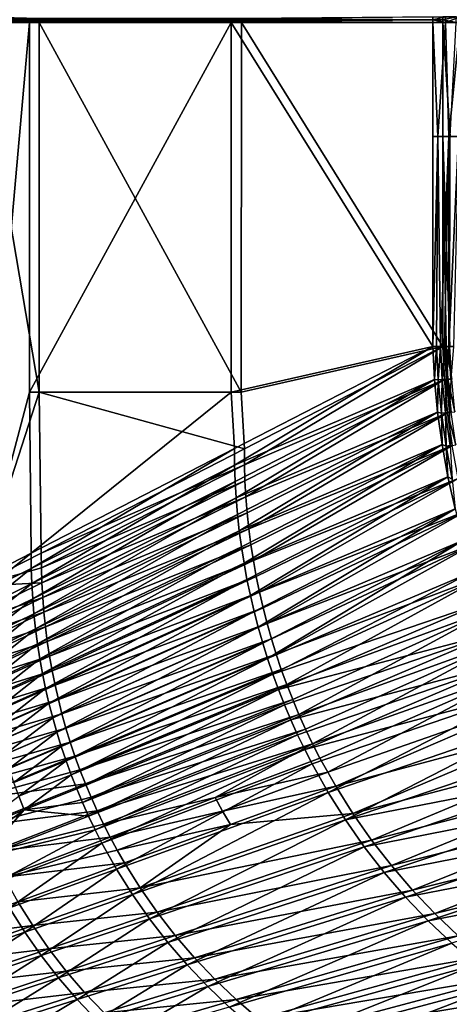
# Model space of a CAD drawing. Header units: metres. Extents: x -900 to 900, y -400 to 400.
# Tile 24 of 241: x -728 to -612, y -266 to 0. Entities that reach past the tile are written whole.
import ezdxf

# ---------------------------------------------------------------- set-up
doc = ezdxf.new("R2010")
doc.units = ezdxf.units.M

msp = doc.modelspace()

# ---------------------------------------------------------------- linework, layer by layer
at = {"layer": 'top'}
for points in [[(-742.870361, 0.734328, -211.955231), (-725.827454, 0, -244.918442), (-753.496826, 0, -191.653)], [(-753.496826, 0, -191.653), (-725.827454, 0, -244.918442), (-742.870361, -0.734328, -211.955231)], [(-740.209778, 0.734328, -210.569122), (-750.81366, 0, -190.239929), (-723.048157, 0, -243.481354)], [(-740.209778, -0.734328, -210.569122), (-723.048157, 0, -243.481354), (-750.81366, 0, -190.239929)], [(-725.827454, 0.367164, -244.918442), (-725.827454, 0, -244.918442), (-742.870361, 0.734328, -211.955231)], [(-742.870361, -0.734328, -211.955231), (-725.827454, 0, -244.918442), (-725.827454, -0.367164, -244.918442)], [(-723.216858, 0.367164, -243.568054), (-740.209778, 0.734328, -210.569122), (-723.048157, 0, -243.481354)], [(-723.048157, 0, -243.481354), (-740.209778, -0.734328, -210.569122), (-723.216858, -0.367164, -243.568054)], [(-725.827454, 0.367164, -244.918442), (-671.305786, 0.367164, -351.870575), (-725.827454, 0, -244.918442)], [(-671.305786, 0.367164, -351.870575), (-671.305786, 0, -351.870575), (-725.827454, 0, -244.918442)], [(-725.827454, 0, -244.918442), (-671.305786, 0, -351.870575), (-725.827454, -0.367164, -244.918442)], [(-725.827454, -0.367164, -244.918442), (-671.305786, 0, -351.870575), (-671.305786, -0.367164, -351.870575)], [(-723.048157, 0, -243.481354), (-695.633667, 0, -296.889404), (-723.216858, 0.367164, -243.568054)], [(-695.633667, 0, -296.889404), (-668.633911, 0.367164, -350.511444), (-723.216858, 0.367164, -243.568054)], [(-668.633911, -0.367164, -350.511444), (-695.633667, 0, -296.889404), (-723.216858, -0.367164, -243.568054)], [(-695.633667, 0, -296.889404), (-723.048157, 0, -243.481354), (-723.216858, -0.367164, -243.568054)], [(-695.633667, 0, -296.889404), (-668.42981, 0, -350.40744), (-668.633911, 0.367164, -350.511444)], [(-668.42981, 0, -350.40744), (-695.633667, 0, -296.889404), (-668.633911, -0.367164, -350.511444)], [(-616.804932, 0.734328, -458.834534), (-616.804932, 0, -458.834534), (-671.305786, 0.367164, -351.870575)], [(-671.305786, 0.367164, -351.870575), (-616.804932, 0, -458.834534), (-671.305786, 0, -351.870575)], [(-671.305786, 0, -351.870575), (-616.804932, 0, -458.834534), (-671.305786, -0.367164, -351.870575)], [(-671.305786, -0.367164, -351.870575), (-616.804932, 0, -458.834534), (-616.804932, -0.734328, -458.834534)], [(-614.131897, 0, -457.472565), (-614.131897, 0.734328, -457.472565), (-668.633911, 0.367164, -350.511444)], [(-668.42981, 0, -350.40744), (-614.131897, 0, -457.472565), (-668.633911, 0.367164, -350.511444)], [(-668.633911, -0.367164, -350.511444), (-614.131897, -0.734328, -457.472565), (-614.131897, 0, -457.472565)], [(-614.131897, 0, -457.472565), (-668.42981, 0, -350.40744), (-668.633911, -0.367164, -350.511444)], [(-616.804932, 0, -458.834534), (-613.416626, 0.734328, -464.681976), (-613.416626, -0.734328, -464.681976)], [(-616.804932, 0, -458.834534), (-616.804932, 0.734328, -458.834534), (-613.416626, 0.734328, -464.681976)], [(-616.804932, -0.734328, -458.834534), (-616.804932, 0, -458.834534), (-613.416626, -0.734328, -464.681976)], [(-614.131897, 0.734328, -457.472565), (-614.131897, 0, -457.472565), (-610.510681, 0.734328, -463.636505)], [(-614.131897, 0, -457.472565), (-610.510681, -0.734328, -463.636505), (-610.510681, 0.734328, -463.636505)], [(-614.131897, 0, -457.472565), (-614.131897, -0.734328, -457.472565), (-610.510681, -0.734328, -463.636505)], [(-609.418518, -0.734328, -470.130676), (-613.416626, -0.734328, -464.681976), (-609.418518, 0.734328, -470.130676)], [(-613.416626, -0.734328, -464.681976), (-613.416626, 0.734328, -464.681976), (-609.418518, 0.734328, -470.130676)], [(-725.825378, -0.734328, -244.922424), (-742.870361, -0.734328, -211.955231), (-725.827454, -0.367164, -244.918442)], [(-725.825378, -0.734328, -244.922424), (-739.236023, -151.263885, -218.942551), (-742.870361, -0.734328, -211.955231)], [(-723.214783, -100.644043, -243.572037), (-740.209778, -0.734328, -210.569122), (-740.209839, -153.103928, -210.568954)], [(-740.209778, -0.734328, -210.569122), (-723.150757, -0.734328, -243.534088), (-723.216858, -0.367164, -243.568054)], [(-723.150757, -0.734328, -243.534088), (-740.209778, -0.734328, -210.569122), (-723.214783, -100.644043, -243.572037)], [(-725.825378, -100.644043, -244.922424), (-739.236023, -151.263885, -218.942551), (-725.825378, -0.734328, -244.922424)], [(-671.305786, -0.367164, -351.870575), (-725.825378, -0.734328, -244.922424), (-725.827454, -0.367164, -244.918442)], [(-671.30249, -0.734328, -351.877014), (-725.825378, -0.734328, -244.922424), (-671.305786, -0.367164, -351.870575)], [(-671.30249, -100.644043, -351.877014), (-725.825378, -100.644043, -244.922424), (-671.30249, -0.734328, -351.877014)], [(-671.30249, -0.734328, -351.877014), (-725.825378, -100.644043, -244.922424), (-725.825378, -0.734328, -244.922424)], [(-723.216858, -0.367164, -243.568054), (-723.150757, -0.734328, -243.534088), (-668.570313, -0.734328, -350.479034)], [(-723.216858, -0.367164, -243.568054), (-668.570313, -0.734328, -350.479034), (-668.633911, -0.367164, -350.511444)], [(-668.630676, -100.644043, -350.517853), (-723.150757, -0.734328, -243.534088), (-723.214783, -100.644043, -243.572037)], [(-668.570313, -0.734328, -350.479034), (-723.150757, -0.734328, -243.534088), (-668.630676, -100.644043, -350.517853)], [(-616.804932, -0.734328, -458.834534), (-671.30249, -0.734328, -351.877014), (-671.305786, -0.367164, -351.870575)], [(-616.838867, -88.329659, -458.767822), (-671.30249, -100.644043, -351.877014), (-671.30249, -0.734328, -351.877014)], [(-671.30249, -0.734328, -351.877014), (-616.804932, -0.734328, -458.834534), (-616.838867, -88.329659, -458.767822)], [(-668.570313, -0.734328, -350.479034), (-614.131897, -0.734328, -457.472565), (-668.633911, -0.367164, -350.511444)], [(-614.165894, -88.329659, -457.405853), (-668.570313, -0.734328, -350.479034), (-668.630676, -100.644043, -350.517853)], [(-614.131897, -0.734328, -457.472565), (-668.570313, -0.734328, -350.479034), (-614.165894, -88.329659, -457.405853)], [(-616.804932, -0.734328, -458.834534), (-616.804932, -31.580099, -458.834534), (-616.838867, -88.329659, -458.767822)], [(-613.416626, -0.734328, -464.681976), (-615.451172, -31.580099, -461.348145), (-616.804932, -0.734328, -458.834534)], [(-615.451172, -31.580099, -461.348145), (-616.804932, -31.580099, -458.834534), (-616.804932, -0.734328, -458.834534)], [(-612.477173, -31.580099, -466.077484), (-615.451172, -31.580099, -461.348145), (-613.416626, -0.734328, -464.681976)], [(-614.131897, -31.580099, -457.472565), (-614.131897, -0.734328, -457.472565), (-614.165894, -88.329659, -457.405853)], [(-614.131897, -31.580099, -457.472565), (-612.185791, -31.580099, -460.993408), (-614.131897, -0.734328, -457.472565)], [(-612.185791, -31.580099, -460.993408), (-610.510681, -0.734328, -463.636505), (-614.131897, -0.734328, -457.472565)], [(-609.418518, -0.734328, -470.130676), (-612.477173, -31.580099, -466.077484), (-613.416626, -0.734328, -464.681976)], [(-609.418518, -0.734328, -470.130676), (-609.952698, -31.580099, -469.470367), (-612.477173, -31.580099, -466.077484)], [(-615.451172, -31.580099, -461.348145), (-615.847961, -88.335213, -460.634186), (-616.838867, -88.329659, -458.767822)], [(-616.838867, -88.329659, -458.767822), (-616.804932, -31.580099, -458.834534), (-615.451172, -31.580099, -461.348145)], [(-614.794678, -88.340767, -462.466064), (-615.847961, -88.335213, -460.634186), (-615.451172, -31.580099, -461.348145)], [(-612.477173, -31.580099, -466.077484), (-614.794678, -88.340767, -462.466064), (-615.451172, -31.580099, -461.348145)], [(-612.477173, -31.580099, -466.077484), (-613.680298, -88.346306, -464.261414), (-614.794678, -88.340767, -462.466064)], [(-614.131897, -31.580099, -457.472565), (-614.165894, -88.329659, -457.405853), (-613.222351, -88.334953, -459.182892)], [(-612.185791, -31.580099, -460.993408), (-614.131897, -31.580099, -457.472565), (-612.219482, -88.340233, -460.927124)], [(-614.131897, -31.580099, -457.472565), (-613.222351, -88.334953, -459.182892), (-612.219482, -88.340233, -460.927124)], [(-612.505981, -88.351822, -466.018188), (-613.680298, -88.346306, -464.261414), (-612.477173, -31.580099, -466.077484)], [(-609.952698, -31.580099, -469.470367), (-611.273193, -88.357323, -467.734375), (-612.505981, -88.351822, -466.018188)], [(-609.952698, -31.580099, -469.470367), (-612.505981, -88.351822, -466.018188), (-612.477173, -31.580099, -466.077484)], [(-616.838867, -88.329659, -458.767822), (-670.434082, -115.926102, -353.581329), (-671.30249, -100.644043, -351.877014)], [(-670.434082, -115.926102, -353.581329), (-616.838867, -88.329659, -458.767822), (-670.383667, -120.376602, -353.576569)], [(-616.838867, -88.329659, -458.767822), (-616.383362, -97.230095, -459.2565), (-670.383667, -120.376602, -353.576569)], [(-667.729553, -115.949875, -352.131775), (-614.165894, -88.329659, -457.405853), (-668.630676, -100.644043, -350.517853)], [(-613.712524, -97.281593, -457.87912), (-614.165894, -88.329659, -457.405853), (-667.748901, -120.282845, -352.144684)], [(-667.748901, -120.282845, -352.144684), (-614.165894, -88.329659, -457.405853), (-667.729553, -115.949875, -352.131775)], [(-616.383362, -97.230095, -459.2565), (-616.838867, -88.329659, -458.767822), (-615.847961, -88.335213, -460.634186)], [(-616.383362, -97.230095, -459.2565), (-615.847961, -88.335213, -460.634186), (-615.364563, -97.329567, -461.095306)], [(-615.364563, -97.329567, -461.095306), (-615.847961, -88.335213, -460.634186), (-614.794678, -88.340767, -462.466064)], [(-615.364563, -97.329567, -461.095306), (-614.794678, -88.340767, -462.466064), (-614.307007, -97.284538, -462.900024)], [(-614.307007, -97.284538, -462.900024), (-614.794678, -88.340767, -462.466064), (-613.680298, -88.346306, -464.261414)], [(-614.307007, -97.284538, -462.900024), (-613.680298, -88.346306, -464.261414), (-613.188843, -97.236794, -464.669952)], [(-613.222351, -88.334953, -459.182892), (-614.165894, -88.329659, -457.405853), (-612.755432, -97.200462, -459.620819)], [(-612.755432, -97.200462, -459.620819), (-614.165894, -88.329659, -457.405853), (-613.712524, -97.281593, -457.87912)], [(-613.188843, -97.236794, -464.669952), (-613.680298, -88.346306, -464.261414), (-612.505981, -88.351822, -466.018188)], [(-611.748474, -97.157616, -461.339203), (-612.219482, -88.340233, -460.927124), (-613.222351, -88.334953, -459.182892)], [(-611.748474, -97.157616, -461.339203), (-613.222351, -88.334953, -459.182892), (-612.755432, -97.200462, -459.620819)], [(-613.188843, -97.236794, -464.669952), (-612.505981, -88.351822, -466.018188), (-612.011658, -97.186394, -466.402863)], [(-612.011658, -97.186394, -466.402863), (-612.505981, -88.351822, -466.018188), (-611.273193, -88.357323, -467.734375)], [(-670.383667, -120.376602, -353.576569), (-616.383362, -97.230095, -459.2565), (-670.226379, -124.822845, -353.573914)], [(-616.383362, -97.230095, -459.2565), (-669.962219, -129.262177, -353.573303), (-670.226379, -124.822845, -353.573914)], [(-616.383362, -97.230095, -459.2565), (-615.550049, -106.077751, -459.685333), (-669.962219, -129.262177, -353.573303)], [(-667.603149, -124.623314, -352.130127), (-613.712524, -97.281593, -457.87912), (-667.748901, -120.282845, -352.144684)], [(-613.712524, -97.281593, -457.87912), (-667.603149, -124.623314, -352.130127), (-667.35321, -128.959549, -352.118317)], [(-612.863892, -106.216515, -458.294708), (-613.712524, -97.281593, -457.87912), (-667.35321, -128.959549, -352.118317)], [(-615.550049, -106.077751, -459.685333), (-616.383362, -97.230095, -459.2565), (-615.364563, -97.329567, -461.095306)], [(-615.550049, -106.077751, -459.685333), (-615.364563, -97.329567, -461.095306), (-614.488647, -106.314095, -461.506958)], [(-614.488647, -106.314095, -461.506958), (-615.364563, -97.329567, -461.095306), (-614.307007, -97.284538, -462.900024)], [(-614.488647, -106.314095, -461.506958), (-614.307007, -97.284538, -462.900024), (-613.429077, -106.217979, -463.290131)], [(-613.429077, -106.217979, -463.290131), (-614.307007, -97.284538, -462.900024), (-613.188843, -97.236794, -464.669952)], [(-612.755432, -97.200462, -459.620819), (-613.712524, -97.281593, -457.87912), (-611.901001, -106.056458, -460.011993)], [(-613.712524, -97.281593, -457.87912), (-612.863892, -106.216515, -458.294708), (-611.901001, -106.056458, -460.011993)], [(-613.429077, -106.217979, -463.290131), (-613.188843, -97.236794, -464.669952), (-612.310364, -106.116508, -465.038605)], [(-612.310364, -106.116508, -465.038605), (-613.188843, -97.236794, -464.669952), (-612.011658, -97.186394, -466.402863)], [(-611.748474, -97.157616, -461.339203), (-612.755432, -97.200462, -459.620819), (-610.892212, -105.965019, -461.709869)], [(-612.755432, -97.200462, -459.620819), (-611.901001, -106.056458, -460.011993), (-610.892212, -105.965019, -461.709869)], [(-740.209839, -153.103928, -210.568954), (-722.620789, -144.166611, -244.564392), (-723.214783, -100.644043, -243.572037)], [(-725.367249, -144.19957, -245.815536), (-739.236023, -151.263885, -218.942551), (-725.825378, -100.644043, -244.922424)], [(-671.30249, -100.644043, -351.877014), (-725.367249, -144.19957, -245.815536), (-725.825378, -100.644043, -244.922424)], [(-670.434082, -115.926102, -353.581329), (-725.367249, -144.19957, -245.815536), (-671.30249, -100.644043, -351.877014)], [(-722.620789, -144.166611, -244.564392), (-667.729553, -115.949875, -352.131775), (-723.214783, -100.644043, -243.572037)], [(-723.214783, -100.644043, -243.572037), (-667.729553, -115.949875, -352.131775), (-668.630676, -100.644043, -350.517853)], [(-615.550049, -106.077751, -459.685333), (-669.591248, -133.691971, -353.574738), (-669.962219, -129.262177, -353.573303)], [(-669.591248, -133.691971, -353.574738), (-615.550049, -106.077751, -459.685333), (-669.113586, -138.109573, -353.578125)], [(-615.550049, -106.077751, -459.685333), (-614.345459, -114.860573, -460.055634), (-669.113586, -138.109573, -353.578125)], [(-612.863892, -106.216515, -458.294708), (-667.35321, -128.959549, -352.118317), (-666.999268, -133.288513, -352.109253)], [(-666.541565, -137.607285, -352.102966), (-612.863892, -106.216515, -458.294708), (-666.999268, -133.288513, -352.109253)], [(-611.619263, -115.12542, -458.653259), (-612.863892, -106.216515, -458.294708), (-666.541565, -137.607285, -352.102966)], [(-614.345459, -114.860573, -460.055634), (-615.550049, -106.077751, -459.685333), (-614.488647, -106.314095, -461.506958)], [(-613.226685, -115.268509, -461.864471), (-614.488647, -106.314095, -461.506958), (-613.429077, -106.217979, -463.290131)], [(-614.345459, -114.860573, -460.055634), (-614.488647, -106.314095, -461.506958), (-613.226685, -115.268509, -461.864471)], [(-612.168457, -115.12104, -463.62912), (-613.429077, -106.217979, -463.290131), (-612.310364, -106.116508, -465.038605)], [(-613.226685, -115.268509, -461.864471), (-613.429077, -106.217979, -463.290131), (-612.168457, -115.12104, -463.62912)], [(-611.901001, -106.056458, -460.011993), (-612.863892, -106.216515, -458.294708), (-610.665344, -114.882912, -460.35199)], [(-612.863892, -106.216515, -458.294708), (-611.619263, -115.12542, -458.653259), (-610.665344, -114.882912, -460.35199)], [(-725.320801, -148.305405, -245.812531), (-725.367249, -144.19957, -245.815536), (-670.434082, -115.926102, -353.581329)], [(-725.320801, -148.305405, -245.812531), (-670.434082, -115.926102, -353.581329), (-670.383667, -120.376602, -353.576569)], [(-667.729553, -115.949875, -352.131775), (-722.620789, -144.166611, -244.564392), (-667.748901, -120.282845, -352.144684)], [(-669.113586, -138.109573, -353.578125), (-614.345459, -114.860573, -460.055634), (-668.52948, -142.512344, -353.583496)], [(-614.345459, -114.860573, -460.055634), (-667.83905, -146.897659, -353.59079), (-668.52948, -142.512344, -353.583496)], [(-614.345459, -114.860573, -460.055634), (-612.775635, -123.566879, -460.368866), (-667.83905, -146.897659, -353.59079)], [(-665.980164, -141.913452, -352.099426), (-611.619263, -115.12542, -458.653259), (-666.541565, -137.607285, -352.102966)], [(-611.619263, -115.12542, -458.653259), (-665.980164, -141.913452, -352.099426), (-665.315186, -146.204742, -352.098572)], [(-609.978149, -123.998863, -458.955475), (-611.619263, -115.12542, -458.653259), (-665.315186, -146.204742, -352.098572)], [(-612.775635, -123.566879, -460.368866), (-614.345459, -114.860573, -460.055634), (-613.226685, -115.268509, -461.864471)], [(-611.583008, -124.172516, -462.167847), (-613.226685, -115.268509, -461.864471), (-612.168457, -115.12104, -463.62912)], [(-612.775635, -123.566879, -460.368866), (-613.226685, -115.268509, -461.864471), (-611.583008, -124.172516, -462.167847)], [(-725.177063, -152.405289, -245.81189), (-725.320801, -148.305405, -245.812531), (-670.383667, -120.376602, -353.576569)], [(-725.177063, -152.405289, -245.81189), (-670.383667, -120.376602, -353.576569), (-670.226379, -124.822845, -353.573914)], [(-722.620789, -144.166611, -244.564392), (-722.596619, -148.166397, -244.556442), (-667.748901, -120.282845, -352.144684)], [(-667.748901, -120.282845, -352.144684), (-722.596619, -148.166397, -244.556442), (-667.603149, -124.623314, -352.130127)], [(-724.936035, -156.496887, -245.813583), (-725.177063, -152.405289, -245.81189), (-670.226379, -124.822845, -353.573914)], [(-670.226379, -124.822845, -353.573914), (-669.962219, -129.262177, -353.573303), (-724.936035, -156.496887, -245.813583)], [(-667.603149, -124.623314, -352.130127), (-722.596619, -148.166397, -244.556442), (-722.463989, -152.165344, -244.544098)], [(-667.35321, -128.959549, -352.118317), (-667.603149, -124.623314, -352.130127), (-722.463989, -152.165344, -244.544098)], [(-612.775635, -123.566879, -460.368866), (-667.042786, -151.262909, -353.599945), (-667.83905, -146.897659, -353.59079)], [(-667.042786, -151.262909, -353.599945), (-612.775635, -123.566879, -460.368866), (-666.14093, -155.605484, -353.610962)], [(-612.775635, -123.566879, -460.368866), (-610.845642, -132.185837, -460.626404), (-666.14093, -155.605484, -353.610962)], [(-609.978149, -123.998863, -458.955475), (-665.315186, -146.204742, -352.098572), (-664.546814, -150.478912, -352.100403)], [(-663.67511, -154.733658, -352.104858), (-609.978149, -123.998863, -458.955475), (-664.546814, -150.478912, -352.100403)], [(-607.944824, -132.820221, -459.201874), (-609.978149, -123.998863, -458.955475), (-663.67511, -154.733658, -352.104858)], [(-610.845642, -132.185837, -460.626404), (-612.775635, -123.566879, -460.368866), (-611.583008, -124.172516, -462.167847)], [(-669.962219, -129.262177, -353.573303), (-724.597717, -160.577805, -245.817535), (-724.936035, -156.496887, -245.813583)], [(-669.962219, -129.262177, -353.573303), (-669.591248, -133.691971, -353.574738), (-724.597717, -160.577805, -245.817535)], [(-667.35321, -128.959549, -352.118317), (-722.463989, -152.165344, -244.544098), (-722.236328, -156.159744, -244.534714)], [(-666.999268, -133.288513, -352.109253), (-667.35321, -128.959549, -352.118317), (-722.236328, -156.159744, -244.534714)], [(-666.14093, -155.605484, -353.610962), (-610.845642, -132.185837, -460.626404), (-665.134033, -159.922791, -353.62384)], [(-610.845642, -132.185837, -460.626404), (-664.022522, -164.21225, -353.638458), (-665.134033, -159.922791, -353.62384)], [(-610.845642, -132.185837, -460.626404), (-608.560303, -140.706741, -460.829681), (-664.022522, -164.21225, -353.638458)], [(-662.700256, -158.966599, -352.111877), (-607.944824, -132.820221, -459.201874), (-663.67511, -154.733658, -352.104858)], [(-607.944824, -132.820221, -459.201874), (-662.700256, -158.966599, -352.111877), (-661.622375, -163.175339, -352.12149)], [(-605.527222, -141.56691, -459.392853), (-607.944824, -132.820221, -459.201874), (-661.622375, -163.175339, -352.12149)], [(-669.591248, -133.691971, -353.574738), (-724.162231, -164.645721, -245.823715), (-724.597717, -160.577805, -245.817535)], [(-724.162231, -164.645721, -245.823715), (-669.591248, -133.691971, -353.574738), (-669.113586, -138.109573, -353.578125)], [(-722.236328, -156.159744, -244.534714), (-721.91394, -160.145798, -244.528305), (-666.999268, -133.288513, -352.109253)], [(-721.91394, -160.145798, -244.528305), (-666.541565, -137.607285, -352.102966), (-666.999268, -133.288513, -352.109253)], [(-723.629822, -168.698257, -245.832062), (-724.162231, -164.645721, -245.823715), (-669.113586, -138.109573, -353.578125)], [(-723.629822, -168.698257, -245.832062), (-669.113586, -138.109573, -353.578125), (-668.52948, -142.512344, -353.583496)], [(-666.541565, -137.607285, -352.102966), (-721.91394, -160.145798, -244.528305), (-721.497253, -164.119949, -244.524918)], [(-665.980164, -141.913452, -352.099426), (-666.541565, -137.607285, -352.102966), (-721.497253, -164.119949, -244.524918)], [(-608.560303, -140.706741, -460.829681), (-662.807068, -168.471298, -353.654846), (-664.022522, -164.21225, -353.638458)], [(-661.488281, -172.697403, -353.672974), (-662.807068, -168.471298, -353.654846), (-608.560303, -140.706741, -460.829681)], [(-605.9245, -149.118973, -460.97934), (-661.488281, -172.697403, -353.672974), (-608.560303, -140.706741, -460.829681)], [(-723.00061, -172.733093, -245.842514), (-723.629822, -168.698257, -245.832062), (-668.52948, -142.512344, -353.583496)], [(-668.52948, -142.512344, -353.583496), (-667.83905, -146.897659, -353.59079), (-723.00061, -172.733093, -245.842514)], [(-665.980164, -141.913452, -352.099426), (-721.497253, -164.119949, -244.524918), (-720.986328, -168.080078, -244.52446)], [(-665.315186, -146.204742, -352.098572), (-665.980164, -141.913452, -352.099426), (-720.986328, -168.080078, -244.52446)], [(-605.527222, -141.56691, -459.392853), (-661.622375, -163.175339, -352.12149), (-660.44165, -167.357452, -352.133636)], [(-659.158264, -171.510559, -352.148315), (-605.527222, -141.56691, -459.392853), (-660.44165, -167.357452, -352.133636)], [(-602.733521, -150.216125, -459.528778), (-605.527222, -141.56691, -459.392853), (-659.158264, -171.510559, -352.148315)], [(-722.596619, -148.166397, -244.556442), (-722.620789, -144.166611, -244.564392), (-740.209839, -153.103928, -210.568954)], [(-739.236023, -151.263885, -218.942551), (-725.367249, -144.19957, -245.815536), (-739.190369, -155.283661, -218.940125)], [(-739.190369, -155.283661, -218.940125), (-725.367249, -144.19957, -245.815536), (-725.320801, -148.305405, -245.812531)], [(-665.315186, -146.204742, -352.098572), (-720.986328, -168.080078, -244.52446), (-720.381226, -172.02446, -244.526901)], [(-664.546814, -150.478912, -352.100403), (-665.315186, -146.204742, -352.098572), (-720.381226, -172.02446, -244.526901)], [(-722.463989, -152.165344, -244.544098), (-722.596619, -148.166397, -244.556442), (-740.209839, -153.103928, -210.568954)], [(-739.049622, -159.297226, -218.940109), (-739.190369, -155.283661, -218.940125), (-725.320801, -148.305405, -245.812531)], [(-739.049622, -159.297226, -218.940109), (-725.320801, -148.305405, -245.812531), (-725.177063, -152.405289, -245.81189)], [(-667.83905, -146.897659, -353.59079), (-722.274841, -176.747879, -245.855011), (-723.00061, -172.733093, -245.842514)], [(-667.83905, -146.897659, -353.59079), (-667.042786, -151.262909, -353.599945), (-722.274841, -176.747879, -245.855011)], [(-667.042786, -151.262909, -353.599945), (-721.453003, -180.740311, -245.869507), (-722.274841, -176.747879, -245.855011)], [(-721.453003, -180.740311, -245.869507), (-667.042786, -151.262909, -353.599945), (-666.14093, -155.605484, -353.610962)], [(-720.381226, -172.02446, -244.526901), (-719.681946, -175.951324, -244.53215), (-664.546814, -150.478912, -352.100403)], [(-719.681946, -175.951324, -244.53215), (-663.67511, -154.733658, -352.104858), (-664.546814, -150.478912, -352.100403)], [(-660.066895, -176.888031, -353.692749), (-661.488281, -172.697403, -353.672974), (-605.9245, -149.118973, -460.97934)], [(-602.942749, -157.412018, -461.074799), (-660.066895, -176.888031, -353.692749), (-605.9245, -149.118973, -460.97934)], [(-657.772339, -175.632248, -352.165497), (-602.733521, -150.216125, -459.528778), (-659.158264, -171.510559, -352.148315)], [(-602.733521, -150.216125, -459.528778), (-657.772339, -175.632248, -352.165497), (-656.284119, -179.720093, -352.185181)], [(-599.571777, -158.745132, -459.610016), (-602.733521, -150.216125, -459.528778), (-656.284119, -179.720093, -352.185181)], [(-722.236328, -156.159744, -244.534714), (-722.463989, -152.165344, -244.544098), (-750.32428, -165.927063, -190.971436)], [(-722.463989, -152.165344, -244.544098), (-740.209839, -153.103928, -210.568954), (-750.32428, -165.927063, -190.971436)], [(-738.813782, -163.302338, -218.942474), (-739.049622, -159.297226, -218.940109), (-725.177063, -152.405289, -245.81189)], [(-738.813782, -163.302338, -218.942474), (-725.177063, -152.405289, -245.81189), (-724.936035, -156.496887, -245.813583)], [(-750.32428, -165.927063, -190.971436), (-750.106323, -169.751541, -190.962906), (-722.236328, -156.159744, -244.534714)], [(-750.106323, -169.751541, -190.962906), (-721.91394, -160.145798, -244.528305), (-722.236328, -156.159744, -244.534714)], [(-738.482849, -167.296661, -218.947128), (-738.813782, -163.302338, -218.942474), (-724.936035, -156.496887, -245.813583)], [(-724.936035, -156.496887, -245.813583), (-724.597717, -160.577805, -245.817535), (-738.482849, -167.296661, -218.947128)], [(-720.5354, -184.708069, -245.885956), (-721.453003, -180.740311, -245.869507), (-666.14093, -155.605484, -353.610962)], [(-720.5354, -184.708069, -245.885956), (-666.14093, -155.605484, -353.610962), (-665.134033, -159.922791, -353.62384)], [(-663.67511, -154.733658, -352.104858), (-719.681946, -175.951324, -244.53215), (-718.888611, -179.858902, -244.540146)], [(-662.700256, -158.966599, -352.111877), (-663.67511, -154.733658, -352.104858), (-718.888611, -179.858902, -244.540146)], [(-662.700256, -158.966599, -352.111877), (-718.888611, -179.858902, -244.540146), (-718.001282, -183.745102, -244.550842)], [(-661.622375, -163.175339, -352.12149), (-662.700256, -158.966599, -352.111877), (-718.001282, -183.745102, -244.550842)], [(-658.54364, -181.040695, -353.714203), (-660.066895, -176.888031, -353.692749), (-602.942749, -157.412018, -461.074799)], [(-599.619751, -165.575348, -461.115479), (-658.54364, -181.040695, -353.714203), (-602.942749, -157.412018, -461.074799)], [(-599.571777, -158.745132, -459.610016), (-656.284119, -179.720093, -352.185181), (-654.693665, -183.771713, -352.207306)], [(-653.001404, -187.784653, -352.231842), (-599.571777, -158.745132, -459.610016), (-654.693665, -183.771713, -352.207306)], [(-596.050171, -167.131149, -459.636993), (-599.571777, -158.745132, -459.610016), (-653.001404, -187.784653, -352.231842)], [(-721.91394, -160.145798, -244.528305), (-750.106323, -169.751541, -190.962906), (-749.797729, -173.567612, -190.95726)], [(-721.497253, -164.119949, -244.524918), (-721.91394, -160.145798, -244.528305), (-749.797729, -173.567612, -190.95726)], [(-724.597717, -160.577805, -245.817535), (-738.057007, -171.277924, -218.954025), (-738.482849, -167.296661, -218.947128)], [(-724.597717, -160.577805, -245.817535), (-724.162231, -164.645721, -245.823715), (-738.057007, -171.277924, -218.954025)], [(-719.522461, -188.648865, -245.904282), (-720.5354, -184.708069, -245.885956), (-665.134033, -159.922791, -353.62384)], [(-665.134033, -159.922791, -353.62384), (-664.022522, -164.21225, -353.638458), (-719.522461, -188.648865, -245.904282)], [(-721.497253, -164.119949, -244.524918), (-749.797729, -173.567612, -190.95726), (-749.398865, -177.371704, -190.954529)], [(-720.986328, -168.080078, -244.52446), (-721.497253, -164.119949, -244.524918), (-749.398865, -177.371704, -190.954529)], [(-724.162231, -164.645721, -245.823715), (-737.536316, -175.243851, -218.963104), (-738.057007, -171.277924, -218.954025)], [(-737.536316, -175.243851, -218.963104), (-724.162231, -164.645721, -245.823715), (-723.629822, -168.698257, -245.832062)], [(-664.022522, -164.21225, -353.638458), (-718.414795, -192.560394, -245.924454), (-719.522461, -188.648865, -245.904282)], [(-662.807068, -168.471298, -353.654846), (-718.414795, -192.560394, -245.924454), (-664.022522, -164.21225, -353.638458)], [(-661.622375, -163.175339, -352.12149), (-718.001282, -183.745102, -244.550842), (-717.020203, -187.607742, -244.564194)], [(-660.44165, -167.357452, -352.133636), (-661.622375, -163.175339, -352.12149), (-717.020203, -187.607742, -244.564194)], [(-717.020203, -187.607742, -244.564194), (-715.945435, -191.444687, -244.580185), (-660.44165, -167.357452, -352.133636)], [(-715.945435, -191.444687, -244.580185), (-659.158264, -171.510559, -352.148315), (-660.44165, -167.357452, -352.133636)], [(-656.919434, -185.152908, -353.737244), (-658.54364, -181.040695, -353.714203), (-599.619751, -165.575348, -461.115479)], [(-655.19519, -189.222229, -353.761902), (-656.919434, -185.152908, -353.737244), (-599.619751, -165.575348, -461.115479)], [(-599.619751, -165.575348, -461.115479), (-595.959412, -173.598099, -461.100769), (-655.19519, -189.222229, -353.761902)], [(-651.208374, -191.756424, -352.25882), (-596.050171, -167.131149, -459.636993), (-653.001404, -187.784653, -352.231842)], [(-649.31604, -195.684418, -352.288177), (-596.050171, -167.131149, -459.636993), (-651.208374, -191.756424, -352.25882)], [(-592.176758, -175.35141, -459.610077), (-596.050171, -167.131149, -459.636993), (-649.31604, -195.684418, -352.288177)], [(-720.986328, -168.080078, -244.52446), (-749.398865, -177.371704, -190.954529), (-748.909851, -181.161789, -190.954666)], [(-720.381226, -172.02446, -244.526901), (-720.986328, -168.080078, -244.52446), (-748.909851, -181.161789, -190.954666)], [(-736.921082, -179.192169, -218.974304), (-737.536316, -175.243851, -218.963104), (-723.629822, -168.698257, -245.832062)], [(-736.921082, -179.192169, -218.974304), (-723.629822, -168.698257, -245.832062), (-723.00061, -172.733093, -245.842514)], [(-717.212952, -196.440414, -245.946396), (-718.414795, -192.560394, -245.924454), (-662.807068, -168.471298, -353.654846)], [(-717.212952, -196.440414, -245.946396), (-662.807068, -168.471298, -353.654846), (-661.488281, -172.697403, -353.672974)], [(-748.909851, -181.161789, -190.954666), (-748.330811, -184.93631, -190.957565), (-720.381226, -172.02446, -244.526901)], [(-748.330811, -184.93631, -190.957565), (-719.681946, -175.951324, -244.53215), (-720.381226, -172.02446, -244.526901)], [(-736.211487, -183.12059, -218.987564), (-736.921082, -179.192169, -218.974304), (-723.00061, -172.733093, -245.842514)], [(-723.00061, -172.733093, -245.842514), (-722.274841, -176.747879, -245.855011), (-736.211487, -183.12059, -218.987564)], [(-715.917542, -200.286667, -245.970047), (-717.212952, -196.440414, -245.946396), (-661.488281, -172.697403, -353.672974)], [(-659.158264, -171.510559, -352.148315), (-715.945435, -191.444687, -244.580185), (-714.7771, -195.253738, -244.59874)], [(-661.488281, -172.697403, -353.672974), (-660.066895, -176.888031, -353.692749), (-715.917542, -200.286667, -245.970047)], [(-657.772339, -175.632248, -352.165497), (-659.158264, -171.510559, -352.148315), (-714.7771, -195.253738, -244.59874)], [(-657.772339, -175.632248, -352.165497), (-714.7771, -195.253738, -244.59874), (-713.515442, -199.032745, -244.619843)], [(-656.284119, -179.720093, -352.185181), (-657.772339, -175.632248, -352.165497), (-713.515442, -199.032745, -244.619843)], [(-595.959412, -173.598099, -461.100769), (-653.371765, -193.246201, -353.788055), (-655.19519, -189.222229, -353.761902)], [(-653.371765, -193.246201, -353.788055), (-595.959412, -173.598099, -461.100769), (-651.450317, -197.222443, -353.815735)], [(-595.959412, -173.598099, -461.100769), (-591.965454, -181.469208, -461.03009), (-651.450317, -197.222443, -353.815735)], [(-647.325806, -199.566086, -352.319885), (-592.176758, -175.35141, -459.610077), (-649.31604, -195.684418, -352.288177)], [(-592.176758, -175.35141, -459.610077), (-647.325806, -199.566086, -352.319885), (-645.239136, -203.398865, -352.353912)], [(-587.959595, -183.383728, -459.529358), (-592.176758, -175.35141, -459.610077), (-645.239136, -203.398865, -352.353912)], [(-719.681946, -175.951324, -244.53215), (-748.330811, -184.93631, -190.957565), (-747.661743, -188.69368, -190.963181)], [(-718.888611, -179.858902, -244.540146), (-719.681946, -175.951324, -244.53215), (-747.661743, -188.69368, -190.963181)], [(-722.274841, -176.747879, -245.855011), (-735.40802, -187.026871, -219.002823), (-736.211487, -183.12059, -218.987564)], [(-722.274841, -176.747879, -245.855011), (-721.453003, -180.740311, -245.869507), (-735.40802, -187.026871, -219.002823)], [(-660.066895, -176.888031, -353.692749), (-714.529236, -204.096909, -245.995377), (-715.917542, -200.286667, -245.970047)], [(-660.066895, -176.888031, -353.692749), (-658.54364, -181.040695, -353.714203), (-714.529236, -204.096909, -245.995377)], [(-718.888611, -179.858902, -244.540146), (-747.661743, -188.69368, -190.963181), (-746.90271, -192.432251, -190.971405)], [(-718.001282, -183.745102, -244.550842), (-718.888611, -179.858902, -244.540146), (-746.90271, -192.432251, -190.971405)], [(-721.453003, -180.740311, -245.869507), (-734.510925, -190.908783, -219.02002), (-735.40802, -187.026871, -219.002823)], [(-734.510925, -190.908783, -219.02002), (-721.453003, -180.740311, -245.869507), (-720.5354, -184.708069, -245.885956)], [(-656.284119, -179.720093, -352.185181), (-713.515442, -199.032745, -244.619843), (-712.160461, -202.779526, -244.643433)], [(-654.693665, -183.771713, -352.207306), (-656.284119, -179.720093, -352.185181), (-712.160461, -202.779526, -244.643433)], [(-658.54364, -181.040695, -353.714203), (-713.048767, -207.868958, -246.022308), (-714.529236, -204.096909, -245.995377)], [(-658.54364, -181.040695, -353.714203), (-656.919434, -185.152908, -353.737244), (-713.048767, -207.868958, -246.022308)], [(-651.450317, -197.222443, -353.815735), (-591.965454, -181.469208, -461.03009), (-649.431885, -201.14859, -353.844879)], [(-591.965454, -181.469208, -461.03009), (-645.108704, -208.841248, -353.90744), (-649.431885, -201.14859, -353.844879)], [(-587.959595, -183.383728, -459.529358), (-645.239136, -203.398865, -352.353912), (-643.057434, -207.180191, -352.390259)], [(-591.965454, -181.469208, -461.03009), (-587.641418, -189.177658, -460.902557), (-645.108704, -208.841248, -353.90744)], [(-583.405334, -191.211761, -459.392273), (-587.959595, -183.383728, -459.529358), (-643.057434, -207.180191, -352.390259)], [(-718.001282, -183.745102, -244.550842), (-746.90271, -192.432251, -190.971405), (-746.053833, -196.15007, -190.982224)], [(-717.020203, -187.607742, -244.564194), (-718.001282, -183.745102, -244.550842), (-746.053833, -196.15007, -190.982224)], [(-733.520752, -194.764053, -219.039108), (-734.510925, -190.908783, -219.02002), (-720.5354, -184.708069, -245.885956)], [(-733.520752, -194.764053, -219.039108), (-720.5354, -184.708069, -245.885956), (-719.522461, -188.648865, -245.904282)], [(-656.919434, -185.152908, -353.737244), (-711.477051, -211.600601, -246.050797), (-713.048767, -207.868958, -246.022308)], [(-654.693665, -183.771713, -352.207306), (-712.160461, -202.779526, -244.643433), (-710.712463, -206.491928, -244.669479)], [(-711.477051, -211.600601, -246.050797), (-656.919434, -185.152908, -353.737244), (-655.19519, -189.222229, -353.761902)], [(-654.693665, -183.771713, -352.207306), (-710.712463, -206.491928, -244.669479), (-653.001404, -187.784653, -352.231842)], [(-746.053833, -196.15007, -190.982224), (-745.115295, -199.845078, -190.995575), (-717.020203, -187.607742, -244.564194)], [(-745.115295, -199.845078, -190.995575), (-715.945435, -191.444687, -244.580185), (-717.020203, -187.607742, -244.564194)], [(-732.437988, -198.5905, -219.059998), (-733.520752, -194.764053, -219.039108), (-719.522461, -188.648865, -245.904282)], [(-719.522461, -188.648865, -245.904282), (-718.414795, -192.560394, -245.924454), (-732.437988, -198.5905, -219.059998)], [(-653.001404, -187.784653, -352.231842), (-710.712463, -206.491928, -244.669479), (-709.17157, -210.16777, -244.697937)], [(-651.208374, -191.756424, -352.25882), (-653.001404, -187.784653, -352.231842), (-709.17157, -210.16777, -244.697937)], [(-715.945435, -191.444687, -244.580185), (-745.115295, -199.845078, -190.995575), (-744.087219, -203.515213, -191.011414)], [(-714.7771, -195.253738, -244.59874), (-715.945435, -191.444687, -244.580185), (-744.087219, -203.515213, -191.011414)], [(-709.814819, -215.289703, -246.08078), (-711.477051, -211.600601, -246.050797), (-655.19519, -189.222229, -353.761902)], [(-655.19519, -189.222229, -353.761902), (-653.371765, -193.246201, -353.788055), (-709.814819, -215.289703, -246.08078)], [(-587.641418, -189.177658, -460.902557), (-640.412292, -216.305832, -353.975433), (-645.108704, -208.841248, -353.90744)], [(-583.405334, -191.211761, -459.392273), (-643.057434, -207.180191, -352.390259), (-638.414551, -214.578186, -352.469788)], [(-587.641418, -189.177658, -460.902557), (-582.990479, -196.712646, -460.715668), (-640.412292, -216.305832, -353.975433)], [(-578.519958, -198.822495, -459.194672), (-583.405334, -191.211761, -459.392273), (-638.414551, -214.578186, -352.469788)], [(-718.414795, -192.560394, -245.924454), (-731.263184, -202.385895, -219.082657), (-732.437988, -198.5905, -219.059998)], [(-718.414795, -192.560394, -245.924454), (-717.212952, -196.440414, -245.946396), (-731.263184, -202.385895, -219.082657)], [(-653.371765, -193.246201, -353.788055), (-708.06311, -218.934097, -246.112213), (-709.814819, -215.289703, -246.08078)], [(-707.53894, -213.804764, -244.72876), (-651.208374, -191.756424, -352.25882), (-709.17157, -210.16777, -244.697937)], [(-708.06311, -218.934097, -246.112213), (-653.371765, -193.246201, -353.788055), (-651.450317, -197.222443, -353.815735)], [(-707.53894, -213.804764, -244.72876), (-649.31604, -195.684418, -352.288177), (-651.208374, -191.756424, -352.25882)], [(-714.7771, -195.253738, -244.59874), (-744.087219, -203.515213, -191.011414), (-742.969788, -207.158417, -191.029678)], [(-713.515442, -199.032745, -244.619843), (-714.7771, -195.253738, -244.59874), (-742.969788, -207.158417, -191.029678)], [(-717.212952, -196.440414, -245.946396), (-729.996948, -206.148071, -219.10701), (-731.263184, -202.385895, -219.082657)], [(-729.996948, -206.148071, -219.10701), (-717.212952, -196.440414, -245.946396), (-715.917542, -200.286667, -245.970047)], [(-705.815674, -217.400665, -244.761902), (-649.31604, -195.684418, -352.288177), (-707.53894, -213.804764, -244.72876)], [(-675.617737, -210.249283, -298.532288), (-649.31604, -195.684418, -352.288177), (-705.815674, -217.400665, -244.761902)], [(-647.325806, -199.566086, -352.319885), (-649.31604, -195.684418, -352.288177), (-675.617737, -210.249283, -298.532288)], [(-582.990479, -196.712646, -460.715668), (-578.015686, -204.063461, -460.466644), (-640.412292, -216.305832, -353.975433)], [(-713.515442, -199.032745, -244.619843), (-742.969788, -207.158417, -191.029678), (-741.763123, -210.772614, -191.050339)], [(-712.160461, -202.779526, -244.643433), (-713.515442, -199.032745, -244.619843), (-741.763123, -210.772614, -191.050339)], [(-706.222778, -222.531693, -246.14502), (-708.06311, -218.934097, -246.112213), (-651.450317, -197.222443, -353.815735)], [(-706.222778, -222.531693, -246.14502), (-651.450317, -197.222443, -353.815735), (-649.431885, -201.14859, -353.844879)], [(-645.239136, -203.398865, -352.353912), (-647.325806, -199.566086, -352.319885), (-675.617737, -210.249283, -298.532288)], [(-578.519958, -198.822495, -459.194672), (-638.414551, -214.578186, -352.469788), (-633.408447, -221.739563, -352.558228)], [(-573.309326, -206.202927, -458.932465), (-578.519958, -198.822495, -459.194672), (-633.408447, -221.739563, -352.558228)], [(-728.639954, -209.874863, -219.133011), (-729.996948, -206.148071, -219.10701), (-715.917542, -200.286667, -245.970047)], [(-715.917542, -200.286667, -245.970047), (-714.529236, -204.096909, -245.995377), (-728.639954, -209.874863, -219.133011)], [(-702.28064, -229.57811, -246.214554), (-706.222778, -222.531693, -246.14502), (-649.431885, -201.14859, -353.844879)], [(-649.431885, -201.14859, -353.844879), (-645.108704, -208.841248, -353.90744), (-702.28064, -229.57811, -246.214554)], [(-712.160461, -202.779526, -244.643433), (-741.763123, -210.772614, -191.050339), (-710.712463, -206.491928, -244.669479)], [(-714.529236, -204.096909, -245.995377), (-727.192932, -213.564102, -219.160568), (-728.639954, -209.874863, -219.133011)], [(-714.529236, -204.096909, -245.995377), (-713.048767, -207.868958, -246.022308), (-727.192932, -213.564102, -219.160568)], [(-645.239136, -203.398865, -352.353912), (-675.617737, -210.249283, -298.532288), (-673.625793, -213.917831, -298.568787)], [(-643.057434, -207.180191, -352.390259), (-645.239136, -203.398865, -352.353912), (-673.625793, -213.917831, -298.568787)], [(-640.412292, -216.305832, -353.975433), (-578.015686, -204.063461, -460.466644), (-635.353455, -223.524597, -354.048553)], [(-578.015686, -204.063461, -460.466644), (-572.719849, -211.218231, -460.15274), (-635.353455, -223.524597, -354.048553)], [(-710.712463, -206.491928, -244.669479), (-741.763123, -210.772614, -191.050339), (-739.082764, -217.905823, -191.098648)], [(-709.17157, -210.16777, -244.697937), (-710.712463, -206.491928, -244.669479), (-739.082764, -217.905823, -191.098648)], [(-643.057434, -207.180191, -352.390259), (-673.625793, -213.917831, -298.568787), (-671.542908, -217.536606, -298.607544)], [(-638.414551, -214.578186, -352.469788), (-643.057434, -207.180191, -352.390259), (-671.542908, -217.536606, -298.607544)], [(-573.309326, -206.202927, -458.932465), (-633.408447, -221.739563, -352.558228), (-628.050598, -228.643784, -352.655396)], [(-567.77948, -213.340012, -458.601532), (-573.309326, -206.202927, -458.932465), (-628.050598, -228.643784, -352.655396)], [(-728.639954, -209.874863, -219.133011), (-727.192932, -213.564102, -219.160568), (-741.45343, -219.281143, -192.354355)], [(-709.17157, -210.16777, -244.697937), (-739.082764, -217.905823, -191.098648), (-707.53894, -213.804764, -244.72876)], [(-713.048767, -207.868958, -246.022308), (-711.477051, -211.600601, -246.050797), (-727.192932, -213.564102, -219.160568)], [(-645.108704, -208.841248, -353.90744), (-697.997192, -236.412643, -246.288925), (-702.28064, -229.57811, -246.214554)], [(-645.108704, -208.841248, -353.90744), (-640.412292, -216.305832, -353.975433), (-697.997192, -236.412643, -246.288925)], [(-727.192932, -213.564102, -219.160568), (-711.477051, -211.600601, -246.050797), (-709.814819, -215.289703, -246.08078)], [(-675.617737, -210.249283, -298.532288), (-705.815674, -217.400665, -244.761902), (-704.003174, -220.95314, -244.797333)], [(-673.625793, -213.917831, -298.568787), (-675.617737, -210.249283, -298.532288), (-704.003174, -220.95314, -244.797333)], [(-635.353455, -223.524597, -354.048553), (-572.719849, -211.218231, -460.15274), (-629.944031, -230.480377, -354.126495)], [(-572.719849, -211.218231, -460.15274), (-567.105591, -218.163849, -459.771088), (-629.944031, -230.480377, -354.126495)], [(-727.192932, -213.564102, -219.160568), (-739.950439, -222.851028, -192.382339), (-741.45343, -219.281143, -192.354355)], [(-739.950439, -222.851028, -192.382339), (-727.192932, -213.564102, -219.160568), (-738.361023, -226.380005, -192.411697)], [(-739.082764, -217.905823, -191.098648), (-736.048462, -224.898224, -191.15596), (-707.53894, -213.804764, -244.72876)], [(-738.361023, -226.380005, -192.411697), (-727.192932, -213.564102, -219.160568), (-709.814819, -215.289703, -246.08078)], [(-709.814819, -215.289703, -246.08078), (-708.06311, -218.934097, -246.112213), (-738.361023, -226.380005, -192.411697)], [(-736.048462, -224.898224, -191.15596), (-705.815674, -217.400665, -244.761902), (-707.53894, -213.804764, -244.72876)], [(-673.625793, -213.917831, -298.568787), (-704.003174, -220.95314, -244.797333), (-702.102661, -224.459915, -244.834991)], [(-671.542908, -217.536606, -298.607544), (-673.625793, -213.917831, -298.568787), (-702.102661, -224.459915, -244.834991)], [(-633.408447, -221.739563, -352.558228), (-638.414551, -214.578186, -352.469788), (-695.88562, -234.683182, -244.960876)], [(-638.414551, -214.578186, -352.469788), (-671.542908, -217.536606, -298.607544), (-695.88562, -234.683182, -244.960876)], [(-567.77948, -213.340012, -458.601532), (-628.050598, -228.643784, -352.655396), (-622.352295, -235.270294, -352.761108)], [(-561.93634, -220.220795, -458.197723), (-567.77948, -213.340012, -458.601532), (-622.352295, -235.270294, -352.761108)], [(-704.003174, -220.95314, -244.797333), (-705.815674, -217.400665, -244.761902), (-736.048462, -224.898224, -191.15596)], [(-671.542908, -217.536606, -298.607544), (-702.102661, -224.459915, -244.834991), (-700.115417, -227.918716, -244.874832)], [(-695.88562, -234.683182, -244.960876), (-671.542908, -217.536606, -298.607544), (-700.115417, -227.918716, -244.874832)], [(-640.412292, -216.305832, -353.975433), (-693.382202, -243.019455, -246.367691), (-697.997192, -236.412643, -246.288925)], [(-640.412292, -216.305832, -353.975433), (-635.353455, -223.524597, -354.048553), (-693.382202, -243.019455, -246.367691)], [(-629.944031, -230.480377, -354.126495), (-567.105591, -218.163849, -459.771088), (-624.196655, -237.156647, -354.208954)], [(-567.105591, -218.163849, -459.771088), (-561.175171, -224.8871, -459.318604), (-624.196655, -237.156647, -354.208954)], [(-708.06311, -218.934097, -246.112213), (-734.926575, -233.30719, -192.474213), (-738.361023, -226.380005, -192.411697)], [(-734.926575, -233.30719, -192.474213), (-708.06311, -218.934097, -246.112213), (-706.222778, -222.531693, -246.14502)], [(-561.93634, -220.220795, -458.197723), (-622.352295, -235.270294, -352.761108), (-616.324951, -241.598602, -352.875092)], [(-555.785889, -226.832245, -457.716919), (-561.93634, -220.220795, -458.197723), (-616.324951, -241.598602, -352.875092)], [(-732.668335, -231.73262, -191.221878), (-704.003174, -220.95314, -244.797333), (-736.048462, -224.898224, -191.15596)], [(-731.157654, -240.046799, -192.541428), (-734.926575, -233.30719, -192.474213), (-706.222778, -222.531693, -246.14502)], [(-702.102661, -224.459915, -244.834991), (-704.003174, -220.95314, -244.797333), (-732.668335, -231.73262, -191.221878)], [(-731.157654, -240.046799, -192.541428), (-706.222778, -222.531693, -246.14502), (-702.28064, -229.57811, -246.214554)], [(-633.408447, -221.739563, -352.558228), (-695.88562, -234.683182, -244.960876), (-691.323975, -241.228241, -245.05513)], [(-693.382202, -243.019455, -246.367691), (-635.353455, -223.524597, -354.048553), (-688.445984, -249.383224, -246.450378)], [(-628.050598, -228.643784, -352.655396), (-633.408447, -221.739563, -352.558228), (-691.323975, -241.228241, -245.05513)], [(-635.353455, -223.524597, -354.048553), (-629.944031, -230.480377, -354.126495), (-688.445984, -249.383224, -246.450378)], [(-700.115417, -227.918716, -244.874832), (-702.102661, -224.459915, -244.834991), (-732.668335, -231.73262, -191.221878)], [(-624.196655, -237.156647, -354.208954), (-561.175171, -224.8871, -459.318604), (-618.124817, -243.537598, -354.295593)], [(-561.175171, -224.8871, -459.318604), (-554.930054, -231.374649, -458.79007), (-618.124817, -243.537598, -354.295593)], [(-700.115417, -227.918716, -244.874832), (-732.668335, -231.73262, -191.221878), (-728.951904, -238.391632, -191.296036)], [(-695.88562, -234.683182, -244.960876), (-700.115417, -227.918716, -244.874832), (-728.951904, -238.391632, -191.296036)], [(-628.050598, -228.643784, -352.655396), (-691.323975, -241.228241, -245.05513), (-686.440491, -247.535553, -245.157227)], [(-622.352295, -235.270294, -352.761108), (-628.050598, -228.643784, -352.655396), (-686.440491, -247.535553, -245.157227)], [(-555.785889, -226.832245, -457.716919), (-616.324951, -241.598602, -352.875092), (-609.981384, -247.609665, -352.997192)], [(-727.062744, -246.583328, -192.612854), (-731.157654, -240.046799, -192.541428), (-702.28064, -229.57811, -246.214554)], [(-702.28064, -229.57811, -246.214554), (-697.997192, -236.412643, -246.288925), (-727.062744, -246.583328, -192.612854)], [(-688.445984, -249.383224, -246.450378), (-629.944031, -230.480377, -354.126495), (-683.199951, -255.489227, -246.53653)], [(-629.944031, -230.480377, -354.126495), (-624.196655, -237.156647, -354.208954), (-683.199951, -255.489227, -246.53653)], [(-618.124817, -243.537598, -354.295593), (-554.930054, -231.374649, -458.79007), (-611.74292, -249.608124, -354.386108)], [(-695.88562, -234.683182, -244.960876), (-728.951904, -238.391632, -191.296036), (-724.908936, -244.85788, -191.378036)], [(-697.997192, -236.412643, -246.288925), (-722.651062, -252.901749, -192.687988), (-727.062744, -246.583328, -192.612854)], [(-691.323975, -241.228241, -245.05513), (-695.88562, -234.683182, -244.960876), (-724.908936, -244.85788, -191.378036)], [(-697.997192, -236.412643, -246.288925), (-693.382202, -243.019455, -246.367691), (-722.651062, -252.901749, -192.687988)], [(-622.352295, -235.270294, -352.761108), (-686.440491, -247.535553, -245.157227), (-681.245361, -253.586823, -245.266769)], [(-616.324951, -241.598602, -352.875092), (-622.352295, -235.270294, -352.761108), (-681.245361, -253.586823, -245.266769)], [(-724.908936, -244.85788, -191.378036), (-728.951904, -238.391632, -191.296036), (-758.15387, -248.993011, -137.926849)], [(-683.199951, -255.489227, -246.53653), (-624.196655, -237.156647, -354.208954), (-677.656067, -261.323364, -246.625671)], [(-624.196655, -237.156647, -354.208954), (-618.124817, -243.537598, -354.295593), (-677.656067, -261.323364, -246.625671)], [(-756.514526, -256.926178, -139.127487), (-731.157654, -240.046799, -192.541428), (-727.062744, -246.583328, -192.612854)], [(-691.323975, -241.228241, -245.05513), (-724.908936, -244.85788, -191.378036), (-720.54895, -251.113983, -191.467499)], [(-686.440491, -247.535553, -245.157227), (-691.323975, -241.228241, -245.05513), (-720.54895, -251.113983, -191.467499)], [(-616.324951, -241.598602, -352.875092), (-681.245361, -253.586823, -245.266769), (-675.748596, -259.363739, -245.383438)], [(-609.981384, -247.609665, -352.997192), (-616.324951, -241.598602, -352.875092), (-675.748596, -259.363739, -245.383438)], [(-693.382202, -243.019455, -246.367691), (-717.932556, -258.987579, -192.766342), (-722.651062, -252.901749, -192.687988)], [(-688.445984, -249.383224, -246.450378), (-717.932556, -258.987579, -192.766342), (-693.382202, -243.019455, -246.367691)], [(-677.656067, -261.323364, -246.625671), (-618.124817, -243.537598, -354.295593), (-671.827026, -266.872192, -246.717346)], [(-618.124817, -243.537598, -354.295593), (-611.74292, -249.608124, -354.386108), (-671.827026, -266.872192, -246.717346)], [(-724.908936, -244.85788, -191.378036), (-758.15387, -248.993011, -137.926849), (-754.277588, -255.182022, -137.996048)], [(-752.282715, -262.979248, -139.18663), (-756.514526, -256.926178, -139.127487), (-727.062744, -246.583328, -192.612854)], [(-720.54895, -251.113983, -191.467499), (-724.908936, -244.85788, -191.378036), (-754.277588, -255.182022, -137.996048)], [(-727.062744, -246.583328, -192.612854), (-722.651062, -252.901749, -192.687988), (-752.282715, -262.979248, -139.18663)], [(-686.440491, -247.535553, -245.157227), (-720.54895, -251.113983, -191.467499), (-715.881714, -257.142578, -191.564026)], [(-712.917908, -264.826813, -192.847443), (-717.932556, -258.987579, -192.766342), (-688.445984, -249.383224, -246.450378)], [(-681.245361, -253.586823, -245.266769), (-686.440491, -247.535553, -245.157227), (-715.881714, -257.142578, -191.564026)], [(-683.199951, -255.489227, -246.53653), (-712.917908, -264.826813, -192.847443), (-688.445984, -249.383224, -246.450378)], [(-609.981384, -247.609665, -352.997192), (-675.748596, -259.363739, -245.383438), (-669.961731, -264.849304, -245.506821)], [(-671.827026, -266.872192, -246.717346), (-611.74292, -249.608124, -354.386108), (-665.726257, -272.122925, -246.811066)], [(-603.340515, -253.29071, -353.127075), (-609.981384, -247.609665, -352.997192), (-669.961731, -264.849304, -245.506821)], [(-611.74292, -249.608124, -354.386108), (-605.065979, -255.353897, -354.480194), (-665.726257, -272.122925, -246.811066)], [(-720.54895, -251.113983, -191.467499), (-754.277588, -255.182022, -137.996048), (-750.098267, -261.170746, -138.071701)], [(-715.881714, -257.142578, -191.564026), (-720.54895, -251.113983, -191.467499), (-750.098267, -261.170746, -138.071701)], [(-722.651062, -252.901749, -192.687988), (-747.757507, -268.810425, -139.248199), (-752.282715, -262.979248, -139.18663)], [(-722.651062, -252.901749, -192.687988), (-717.932556, -258.987579, -192.766342), (-747.757507, -268.810425, -139.248199)], [(-681.245361, -253.586823, -245.266769), (-715.881714, -257.142578, -191.564026), (-710.916809, -262.92627, -191.667252)], [(-675.748596, -259.363739, -245.383438), (-681.245361, -253.586823, -245.266769), (-710.916809, -262.92627, -191.667252)], [(-603.340515, -253.29071, -353.127075), (-669.961731, -264.849304, -245.506821), (-663.901611, -270.032257, -245.636459)], [(-665.726257, -272.122925, -246.811066), (-605.065979, -255.353897, -354.480194), (-659.367798, -277.063477, -246.906357)], [(-596.423035, -258.630585, -353.264374), (-603.340515, -253.29071, -353.127075), (-663.901611, -270.032257, -245.636459)], [(-605.065979, -255.353897, -354.480194), (-598.109863, -260.761414, -354.577484), (-659.367798, -277.063477, -246.906357)], [(-715.881714, -257.142578, -191.564026), (-750.098267, -261.170746, -138.071701), (-745.625244, -266.942505, -138.153458)], [(-710.916809, -262.92627, -191.667252), (-715.881714, -257.142578, -191.564026), (-745.625244, -266.942505, -138.153458)], [(-707.618591, -270.406067, -192.930756), (-712.917908, -264.826813, -192.847443), (-683.199951, -255.489227, -246.53653)], [(-677.656067, -261.323364, -246.625671), (-707.618591, -270.406067, -192.930756), (-683.199951, -255.489227, -246.53653)], [(-717.932556, -258.987579, -192.766342), (-742.949341, -274.406342, -139.311798), (-747.757507, -268.810425, -139.248199)], [(-712.917908, -264.826813, -192.847443), (-742.949341, -274.406342, -139.311798), (-717.932556, -258.987579, -192.766342)], [(-675.748596, -259.363739, -245.383438), (-710.916809, -262.92627, -191.667252), (-705.663879, -268.447693, -191.776764)], [(-669.961731, -264.849304, -245.506821), (-675.748596, -259.363739, -245.383438), (-705.663879, -268.447693, -191.776764)], [(-596.423035, -258.630585, -353.264374), (-663.901611, -270.032257, -245.636459), (-657.586487, -274.902618, -245.771866)], [(-659.367798, -277.063477, -246.906357), (-598.109863, -260.761414, -354.577484), (-652.766296, -281.682587, -247.002762)], [(-589.249451, -263.618164, -353.408813), (-596.423035, -258.630585, -353.264374), (-657.586487, -274.902618, -245.771866)], [(-598.109863, -260.761414, -354.577484), (-590.890991, -265.817963, -354.677704), (-652.766296, -281.682587, -247.002762)], [(-710.916809, -262.92627, -191.667252), (-745.625244, -266.942505, -138.153458), (-740.867798, -272.480621, -138.241013)], [(-705.663879, -268.447693, -191.776764), (-710.916809, -262.92627, -191.667252), (-740.867798, -272.480621, -138.241013)], [(-702.04657, -275.712585, -193.015808), (-707.618591, -270.406067, -192.930756), (-677.656067, -261.323364, -246.625671)], [(-671.827026, -266.872192, -246.717346), (-702.04657, -275.712585, -193.015808), (-677.656067, -261.323364, -246.625671)], [(-737.86908, -279.754089, -139.377014), (-742.949341, -274.406342, -139.311798), (-712.917908, -264.826813, -192.847443)], [(-707.618591, -270.406067, -192.930756), (-737.86908, -279.754089, -139.377014), (-712.917908, -264.826813, -192.847443)], [(-669.961731, -264.849304, -245.506821), (-705.663879, -268.447693, -191.776764), (-700.13385, -273.690735, -191.892166)], [(-663.901611, -270.032257, -245.636459), (-669.961731, -264.849304, -245.506821), (-700.13385, -273.690735, -191.892166)], [(-589.249451, -263.618164, -353.408813), (-657.586487, -274.902618, -245.771866), (-651.034851, -279.450592, -245.912582)], [(-652.766296, -281.682587, -247.002762), (-590.890991, -265.817963, -354.677704), (-645.937073, -285.969696, -247.099792)], [(-581.840393, -268.242249, -353.560028), (-589.249451, -263.618164, -353.408813), (-651.034851, -279.450592, -245.912582)], [(-590.890991, -265.817963, -354.677704), (-583.426514, -270.51178, -354.780487), (-645.937073, -285.969696, -247.099792)]]:
    msp.add_3dface(points, dxfattribs=at)

doc.saveas('drawing.dxf')
